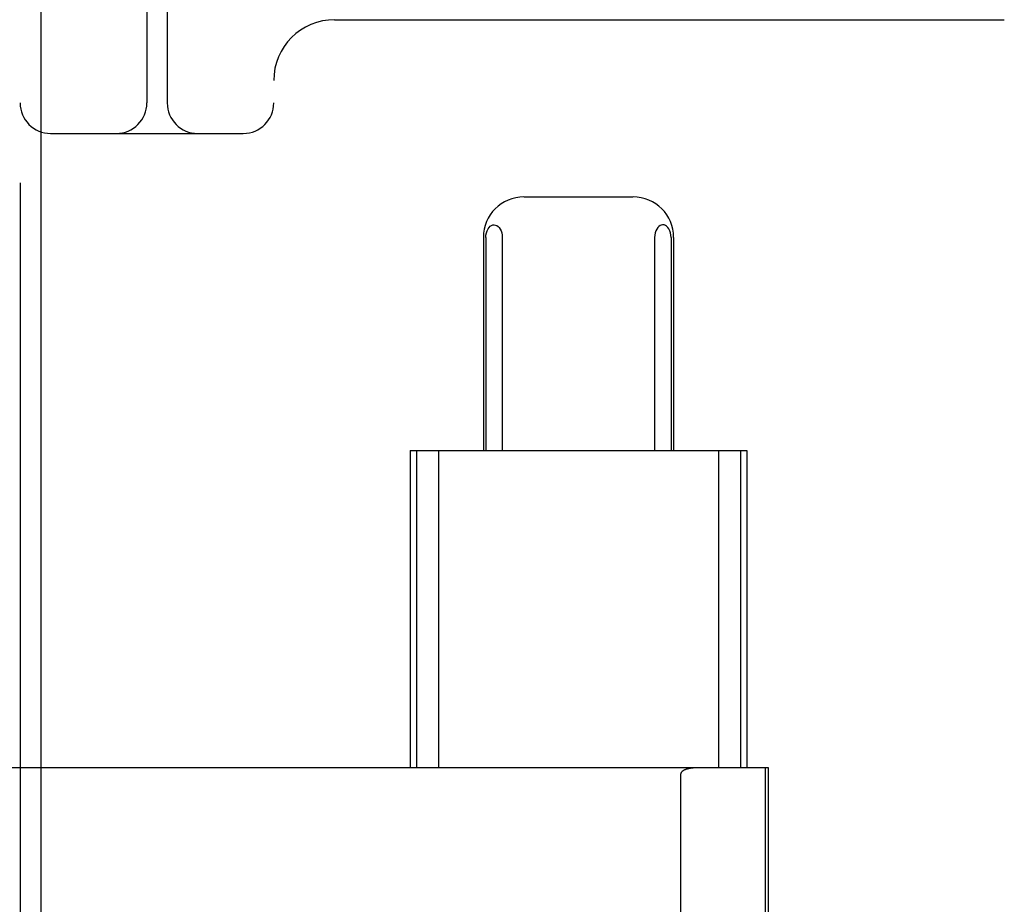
# Model space of a CAD drawing. Header units: inches. Extents: x 0 to 184, y 0 to 119.
# Tile 35 of 116: x 81.463 to 81.948, y 45.072 to 45.508. Entities that reach past the tile are written whole.
import ezdxf

# ---------------------------------------------------------------- set-up
doc = ezdxf.new("R2010")
doc.units = ezdxf.units.IN
doc.header["$LTSCALE"] = 10.121375
doc.header["$MEASUREMENT"] = 0
doc.linetypes.add('HIDDEN', pattern=[0.2, 0.1, -0.1])
doc.layers.add('DEFAULT_2', color=8, linetype='HIDDEN')
doc.layers.add('DOOR_ASSEMBLY', color=7, linetype='CONTINUOUS')

msp = doc.modelspace()

# ---------------------------------------------------------------- linework, layer by layer
at = {"layer": 'DEFAULT_2', "color": 8, "linetype": 'HIDDEN'}
for p, q in [((81.46328, 47.45159), (81.46328, 42.45159)), ((81.52578, 46.07659), (81.52578, 45.46659)), ((81.58828, 43.82659), (81.58828, 46.07659)), ((81.53578, 45.59579), (81.53578, 45.46659)), ((81.61828, 45.50759), (81.94828, 45.50759)), ((81.47828, 45.45159), (81.57328, 45.45159)), ((81.71167, 45.42034), (81.76522, 45.42034)), ((81.69157, 45.40034), (81.69157, 45.29534)), ((81.69279, 45.40034), (81.69279, 45.29534)), ((81.70091, 45.40034), (81.70091, 45.29534)), ((81.77598, 45.40034), (81.77598, 45.29534)), ((81.7841, 45.40034), (81.7841, 45.29534)), ((81.78532, 45.40034), (81.78532, 45.29534)), ((81.65545, 45.29534), (81.82145, 45.29534)), ((81.65545, 45.29534), (81.65545, 45.13909)), ((81.65868, 45.29534), (81.65868, 45.13909)), ((81.66952, 45.29534), (81.66952, 45.13909)), ((81.80738, 45.29534), (81.80738, 45.13909)), ((81.81821, 45.29534), (81.81821, 45.13909)), ((81.82145, 45.29534), (81.82145, 45.13909)), ((81.83211, 45.13909), (81.35452, 45.13909)), ((81.83056, 44.76409), (81.83056, 45.13909)), ((81.83211, 44.76409), (81.83211, 45.13909)), ((81.78885, 44.76698), (81.78885, 45.13619))]:
    msp.add_line(p, q, dxfattribs=at)
for points in [[(81.69279, 45.40034), (81.69287, 45.40153), (81.69307, 45.40264), (81.69342, 45.40367), (81.69386, 45.40459), (81.6944, 45.40532), (81.69499, 45.4059), (81.69563, 45.40629), (81.69629, 45.40652), (81.69696, 45.40658), (81.69762, 45.40647), (81.69825, 45.4062), (81.69886, 45.40578), (81.69941, 45.4052), (81.6999, 45.40447), (81.70032, 45.4036), (81.70064, 45.40261), (81.70083, 45.40152), (81.70091, 45.40034)], [(81.7841, 45.40034), (81.78402, 45.40153), (81.78382, 45.40264), (81.78348, 45.40367), (81.78303, 45.40459), (81.7825, 45.40532), (81.7819, 45.4059), (81.78126, 45.40629), (81.7806, 45.40652), (81.77993, 45.40658), (81.77927, 45.40647), (81.77864, 45.4062), (81.77804, 45.40578), (81.77748, 45.4052), (81.77699, 45.40447), (81.77657, 45.4036), (81.77625, 45.40261), (81.77606, 45.40152), (81.77598, 45.40034)], [(81.7963, 45.13909), (81.79598, 45.13908), (81.79568, 45.13908), (81.79538, 45.13906), (81.79509, 45.13905), (81.7948, 45.13902), (81.79452, 45.139), (81.79426, 45.13897), (81.79399, 45.13894), (81.79374, 45.1389), (81.7935, 45.13886), (81.79326, 45.13882), (81.79302, 45.13878), (81.7928, 45.13873), (81.79258, 45.13868), (81.79236, 45.13863), (81.79216, 45.13857), (81.79196, 45.13852), (81.79176, 45.13846), (81.79157, 45.1384), (81.79139, 45.13834), (81.79122, 45.13827), (81.79105, 45.13821), (81.79088, 45.13814), (81.79072, 45.13807), (81.79057, 45.138), (81.79042, 45.13793), (81.79028, 45.13785), (81.79015, 45.13777), (81.79002, 45.13769), (81.78989, 45.13761), (81.78977, 45.13753), (81.78965, 45.13744), (81.78954, 45.13735), (81.78944, 45.13726), (81.78933, 45.13716), (81.78924, 45.13706), (81.78915, 45.13695), (81.78906, 45.13683), (81.78898, 45.1367), (81.78892, 45.13655), (81.78888, 45.13638), (81.78885, 45.13619)]]:
    msp.add_lwpolyline(points, dxfattribs=at)
for centre, radius, start, end in [((81.61828, 45.47759), 0.03, 90, 180), ((81.47828, 45.46659), 0.015, 180, 270), ((81.51078, 45.46659), 0.015, 270, 360), ((81.55078, 45.46659), 0.015, 180, 270), ((81.57328, 45.46659), 0.015, 270, 360), ((81.71157, 45.40034), 0.02, 90, 180), ((81.76532, 45.40034), 0.02, 0, 90)]:
    msp.add_arc(centre, radius, start, end, dxfattribs=at)
at = {"layer": 'DOOR_ASSEMBLY', "color": 3, "linetype": 'Continuous'}
msp.add_line((81.47353, 76.09759), (81.47353, 13.80559), dxfattribs=at)

doc.saveas('drawing.dxf')
